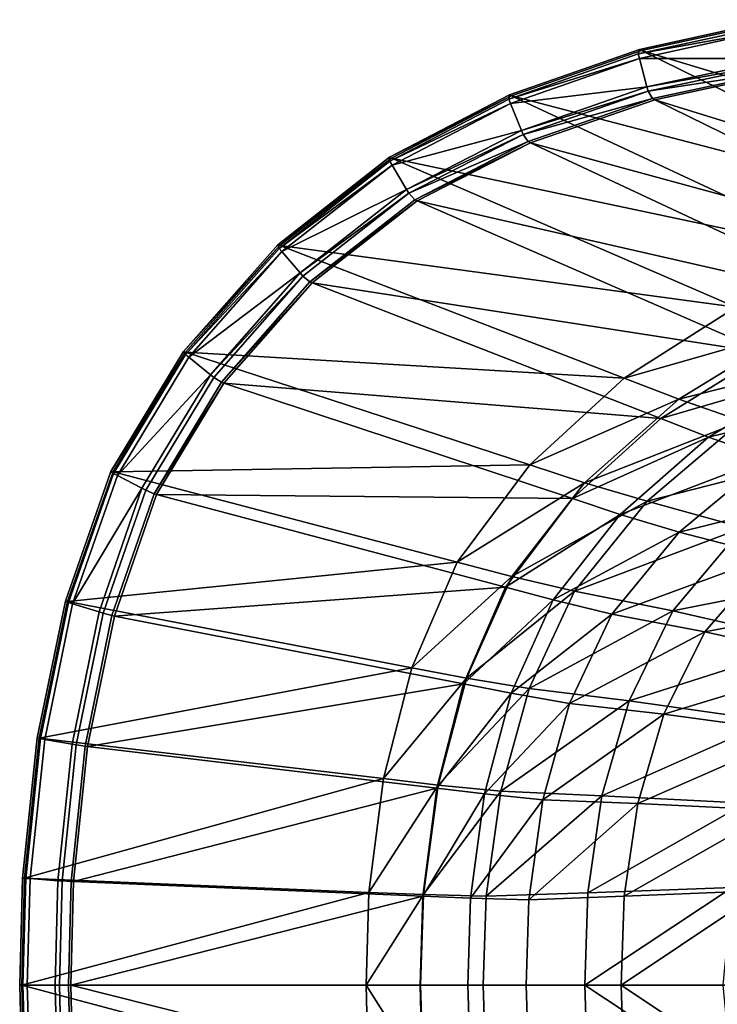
# Model space of a CAD drawing. Extents: x 0 to 1.55, y -0.75 to 0.
# Tile 2 of 77: x 0 to 0.26, y -0.38 to -0.01. Entities that reach past the tile are written whole.
import ezdxf

# ---------------------------------------------------------------- set-up
doc = ezdxf.new("R2010")
doc.units = 0
doc.layers.add('L1_BECKEN_AUSSEN_0', color=7, linetype='CONTINUOUS')
doc.layers.add('L2_BECKEN_INNEN_0', color=7, linetype='CONTINUOUS')

msp = doc.modelspace()

# ---------------------------------------------------------------- linework, layer by layer
at = {"layer": 'L1_BECKEN_AUSSEN_0', "color": 8}
for points, invisible_edges in [([(0.283718, -0.014361, 0.62919), (0.412506, -0.079739, 0.361591), (0.232536, -0.025463, 0.629186), (0.283718, -0.014361, 0.62919)], 8), ([(0.232536, -0.025463, 0.629186), (0.361322, -0.088762, 0.361591), (0.183907, -0.042436, 0.629178), (0.232536, -0.025463, 0.629186)], 8), ([(0.232536, -0.025463, 0.629186), (0.412506, -0.079739, 0.361591), (0.361322, -0.088762, 0.361591), (0.232536, -0.025463, 0.629186)], 8), ([(0.183907, -0.042436, 0.629178), (0.31269, -0.102555, 0.361591), (0.13903, -0.065709, 0.629168), (0.183907, -0.042436, 0.629178)], 8), ([(0.183907, -0.042436, 0.629178), (0.361322, -0.088762, 0.361591), (0.31269, -0.102555, 0.361591), (0.183907, -0.042436, 0.629178)], 8), ([(0.13903, -0.065709, 0.629168), (0.267807, -0.121469, 0.361591), (0.097271, -0.098423, 0.629154), (0.13903, -0.065709, 0.629168)], 8), ([(0.13903, -0.065709, 0.629168), (0.31269, -0.102555, 0.361591), (0.267807, -0.121469, 0.361591), (0.13903, -0.065709, 0.629168)], 8), ([(0.097271, -0.098423, 0.629154), (0.226041, -0.148057, 0.361591), (0.062048, -0.138349, 0.629139), (0.097271, -0.098423, 0.629154)], 8), ([(0.097271, -0.098423, 0.629154), (0.267807, -0.121469, 0.361591), (0.226041, -0.148057, 0.361591), (0.097271, -0.098423, 0.629154)], 8), ([(0.267807, -0.121469, 0.361591), (0.288232, -0.130313, 0.317814), (0.226041, -0.148057, 0.361591), (0.267807, -0.121469, 0.361591)], 8), ([(0.226041, -0.148057, 0.361591), (0.288232, -0.130313, 0.317814), (0.246466, -0.155929, 0.317814), (0.226041, -0.148057, 0.361591)], 8), ([(0.288232, -0.130313, 0.317814), (0.311696, -0.139486, 0.280165), (0.246466, -0.155929, 0.317814), (0.288232, -0.130313, 0.317814)], 8), ([(0.062048, -0.138349, 0.629139), (0.190812, -0.180507, 0.361591), (0.034898, -0.183118, 0.629126), (0.062048, -0.138349, 0.629139)], 8), ([(0.062048, -0.138349, 0.629139), (0.226041, -0.148057, 0.361591), (0.190812, -0.180507, 0.361591), (0.062048, -0.138349, 0.629139)], 8), ([(0.246466, -0.155929, 0.317814), (0.311696, -0.139486, 0.280165), (0.269915, -0.164059, 0.280165), (0.246466, -0.155929, 0.317814)], 8), ([(0.226041, -0.148057, 0.361591), (0.246466, -0.155929, 0.317814), (0.190812, -0.180507, 0.361591), (0.226041, -0.148057, 0.361591)], 8), ([(0.190812, -0.180507, 0.361591), (0.246466, -0.155929, 0.317814), (0.211236, -0.187194, 0.317814), (0.190812, -0.180507, 0.361591)], 8), ([(0.246466, -0.155929, 0.317814), (0.269915, -0.164059, 0.280165), (0.211236, -0.187194, 0.317814), (0.246466, -0.155929, 0.317814)], 8), ([(0.211236, -0.187194, 0.317814), (0.269915, -0.164059, 0.280165), (0.234673, -0.19405, 0.280165), (0.211236, -0.187194, 0.317814)], 8), ([(0.269915, -0.164059, 0.280165), (0.304287, -0.176238, 0.23817), (0.234673, -0.19405, 0.280165), (0.269915, -0.164059, 0.280165)], 8), ([(0.234673, -0.19405, 0.280165), (0.304287, -0.176238, 0.23817), (0.270387, -0.203966, 0.23817), (0.234673, -0.19405, 0.280165)], 8), ([(0.034898, -0.183118, 0.629126), (0.163656, -0.216893, 0.361591), (0.017888, -0.231625, 0.629116), (0.034898, -0.183118, 0.629126)], 8), ([(0.190812, -0.180507, 0.361591), (0.163656, -0.216893, 0.361591), (0.034898, -0.183118, 0.629126), (0.190812, -0.180507, 0.361591)], 8), ([(0.190812, -0.180507, 0.361591), (0.211236, -0.187194, 0.317814), (0.163656, -0.216893, 0.361591), (0.190812, -0.180507, 0.361591)], 8), ([(0.211236, -0.187194, 0.317814), (0.18408, -0.222251, 0.317814), (0.163656, -0.216893, 0.361591), (0.211236, -0.187194, 0.317814)], 8), ([(0.211236, -0.187194, 0.317814), (0.234673, -0.19405, 0.280165), (0.18408, -0.222251, 0.317814), (0.211236, -0.187194, 0.317814)], 8), ([(0.234673, -0.19405, 0.280165), (0.207507, -0.227679, 0.280165), (0.18408, -0.222251, 0.317814), (0.234673, -0.19405, 0.280165)], 8), ([(0.270387, -0.203966, 0.23817), (0.207507, -0.227679, 0.280165), (0.234673, -0.19405, 0.280165), (0.270387, -0.203966, 0.23817)], 8), ([(0.270387, -0.203966, 0.23817), (0.244257, -0.235057, 0.23817), (0.207507, -0.227679, 0.280165), (0.270387, -0.203966, 0.23817)], 8), ([(0.320037, -0.220059, 0.196709), (0.244257, -0.235057, 0.23817), (0.270387, -0.203966, 0.23817), (0.320037, -0.220059, 0.196709)], 8), ([(0.163656, -0.216893, 0.361591), (0.146642, -0.25632, 0.361591), (0.017888, -0.231625, 0.629116), (0.163656, -0.216893, 0.361591)], 8), ([(0.163656, -0.216893, 0.361591), (0.18408, -0.222251, 0.317814), (0.146642, -0.25632, 0.361591), (0.163656, -0.216893, 0.361591)], 8), ([(0.320037, -0.220059, 0.196709), (0.295907, -0.247028, 0.196709), (0.244257, -0.235057, 0.23817), (0.320037, -0.220059, 0.196709)], 8), ([(0.18408, -0.222251, 0.317814), (0.167066, -0.260237, 0.317814), (0.146642, -0.25632, 0.361591), (0.18408, -0.222251, 0.317814)], 8), ([(0.18408, -0.222251, 0.317814), (0.207507, -0.227679, 0.280165), (0.167066, -0.260237, 0.317814), (0.18408, -0.222251, 0.317814)], 8), ([(0.207507, -0.227679, 0.280165), (0.190487, -0.264118, 0.280165), (0.167066, -0.260237, 0.317814), (0.207507, -0.227679, 0.280165)], 8), ([(0.207507, -0.227679, 0.280165), (0.244257, -0.235057, 0.23817), (0.190487, -0.264118, 0.280165), (0.207507, -0.227679, 0.280165)], 8), ([(0.017888, -0.231625, 0.629116), (0.146642, -0.25632, 0.361591), (0.007342, -0.282678, 0.62911), (0.017888, -0.231625, 0.629116)], 8), ([(0.244257, -0.235057, 0.23817), (0.227885, -0.268746, 0.23817), (0.190487, -0.264118, 0.280165), (0.244257, -0.235057, 0.23817)], 8), ([(0.295907, -0.247028, 0.196709), (0.227885, -0.268746, 0.23817), (0.244257, -0.235057, 0.23817), (0.295907, -0.247028, 0.196709)], 8), ([(0.295907, -0.247028, 0.196709), (0.280789, -0.27625, 0.196709), (0.227885, -0.268746, 0.23817), (0.295907, -0.247028, 0.196709)], 8), ([(0.146642, -0.25632, 0.361591), (0.136093, -0.297816, 0.361591), (0.007342, -0.282678, 0.62911), (0.146642, -0.25632, 0.361591)], 8), ([(0.146642, -0.25632, 0.361591), (0.167066, -0.260237, 0.317814), (0.136093, -0.297816, 0.361591), (0.146642, -0.25632, 0.361591)], 8), ([(0.167066, -0.260237, 0.317814), (0.156517, -0.300217, 0.317814), (0.136093, -0.297816, 0.361591), (0.167066, -0.260237, 0.317814)], 8), ([(0.167066, -0.260237, 0.317814), (0.190487, -0.264118, 0.280165), (0.156517, -0.300217, 0.317814), (0.167066, -0.260237, 0.317814)], 8), ([(0.190487, -0.264118, 0.280165), (0.179934, -0.30247, 0.280165), (0.156517, -0.300217, 0.317814), (0.190487, -0.264118, 0.280165)], 8), ([(0.190487, -0.264118, 0.280165), (0.227885, -0.268746, 0.23817), (0.179934, -0.30247, 0.280165), (0.190487, -0.264118, 0.280165)], 8), ([(0.227885, -0.268746, 0.23817), (0.217734, -0.304203, 0.23817), (0.179934, -0.30247, 0.280165), (0.227885, -0.268746, 0.23817)], 8), ([(0.280789, -0.27625, 0.196709), (0.217734, -0.304203, 0.23817), (0.227885, -0.268746, 0.23817), (0.280789, -0.27625, 0.196709)], 8), ([(0.280789, -0.27625, 0.196709), (0.271415, -0.307006, 0.196709), (0.217734, -0.304203, 0.23817), (0.280789, -0.27625, 0.196709)], 8), ([(0.007342, -0.282678, 0.62911), (0.136093, -0.297816, 0.361591), (0.001822, -0.335019, 0.629107), (0.007342, -0.282678, 0.62911)], 8), ([(0.136093, -0.297816, 0.361591), (0.130571, -0.340359, 0.361591), (0.001822, -0.335019, 0.629107), (0.136093, -0.297816, 0.361591)], 8), ([(0.136093, -0.297816, 0.361591), (0.156517, -0.300217, 0.317814), (0.130571, -0.340359, 0.361591), (0.136093, -0.297816, 0.361591)], 8), ([(0.156517, -0.300217, 0.317814), (0.150995, -0.341206, 0.317814), (0.130571, -0.340359, 0.361591), (0.156517, -0.300217, 0.317814)], 8), ([(0.156517, -0.300217, 0.317814), (0.179934, -0.30247, 0.280165), (0.150995, -0.341206, 0.317814), (0.156517, -0.300217, 0.317814)], 8), ([(0.179934, -0.30247, 0.280165), (0.17441, -0.341789, 0.280165), (0.150995, -0.341206, 0.317814), (0.179934, -0.30247, 0.280165)], 8), ([(0.179934, -0.30247, 0.280165), (0.217734, -0.304203, 0.23817), (0.17441, -0.341789, 0.280165), (0.179934, -0.30247, 0.280165)], 8), ([(0.217734, -0.304203, 0.23817), (0.212421, -0.340556, 0.23817), (0.17441, -0.341789, 0.280165), (0.217734, -0.304203, 0.23817)], 8), ([(0.271415, -0.307006, 0.196709), (0.212421, -0.340556, 0.23817), (0.217734, -0.304203, 0.23817), (0.271415, -0.307006, 0.196709)], 8), ([(0.271415, -0.307006, 0.196709), (0.266509, -0.338539, 0.196709), (0.212421, -0.340556, 0.23817), (0.271415, -0.307006, 0.196709)], 8), ([(0.001822, -0.335019, 0.629107), (0.130571, -0.340359, 0.361591), (0.000779, -0.375, 0.629107), (0.001822, -0.335019, 0.629107)], 8), ([(0.266509, -0.338539, 0.196709), (0.262916, -0.375, 0.198089), (0.211293, -0.375, 0.238238), (0.266509, -0.338539, 0.196709)], 8), ([(0.266509, -0.338539, 0.196709), (0.211293, -0.375, 0.238238), (0.212421, -0.340556, 0.23817), (0.266509, -0.338539, 0.196709)], 8), ([(0.130571, -0.340359, 0.361591), (0.129528, -0.375, 0.361591), (0.000779, -0.375, 0.629107), (0.130571, -0.340359, 0.361591)], 8), ([(0.130571, -0.340359, 0.361591), (0.150995, -0.341206, 0.317814), (0.129528, -0.375, 0.361591), (0.130571, -0.340359, 0.361591)], 8), ([(0.150995, -0.341206, 0.317814), (0.149952, -0.375, 0.317814), (0.129528, -0.375, 0.361591), (0.150995, -0.341206, 0.317814)], 8), ([(0.150995, -0.341206, 0.317814), (0.173367, -0.375, 0.280165), (0.149952, -0.375, 0.317814), (0.150995, -0.341206, 0.317814)], 9), ([(0.173367, -0.375, 0.280165), (0.150995, -0.341206, 0.317814), (0.17441, -0.341789, 0.280165), (0.173367, -0.375, 0.280165)], 9), ([(0.17441, -0.341789, 0.280165), (0.211293, -0.375, 0.238238), (0.173367, -0.375, 0.280165), (0.17441, -0.341789, 0.280165)], 9), ([(0.211293, -0.375, 0.238238), (0.17441, -0.341789, 0.280165), (0.212421, -0.340556, 0.23817), (0.211293, -0.375, 0.238238)], 9), ([(0.000779, -0.375, 0.629107), (0.130571, -0.409641, 0.361591), (0.001822, -0.414981, 0.629107), (0.000779, -0.375, 0.629107)], 8), ([(0.129528, -0.375, 0.361591), (0.130571, -0.409641, 0.361591), (0.000779, -0.375, 0.629107), (0.129528, -0.375, 0.361591)], 8), ([(0.129528, -0.375, 0.361591), (0.150995, -0.408794, 0.317814), (0.130571, -0.409641, 0.361591), (0.129528, -0.375, 0.361591)], 8), ([(0.149952, -0.375, 0.317814), (0.150995, -0.408794, 0.317814), (0.129528, -0.375, 0.361591), (0.149952, -0.375, 0.317814)], 8), ([(0.149952, -0.375, 0.317814), (0.17441, -0.408211, 0.280165), (0.150995, -0.408794, 0.317814), (0.149952, -0.375, 0.317814)], 9), ([(0.17441, -0.408211, 0.280165), (0.149952, -0.375, 0.317814), (0.173367, -0.375, 0.280165), (0.17441, -0.408211, 0.280165)], 9), ([(0.211293, -0.375, 0.238238), (0.17441, -0.408211, 0.280165), (0.173367, -0.375, 0.280165), (0.211293, -0.375, 0.238238)], 9), ([(0.17441, -0.408211, 0.280165), (0.211293, -0.375, 0.238238), (0.212421, -0.409444, 0.23817), (0.17441, -0.408211, 0.280165)], 9), ([(0.266509, -0.411461, 0.196709), (0.212421, -0.409444, 0.23817), (0.211293, -0.375, 0.238238), (0.266509, -0.411461, 0.196709)], 8), ([(0.266509, -0.411461, 0.196709), (0.211293, -0.375, 0.238238), (0.262916, -0.375, 0.198089), (0.266509, -0.411461, 0.196709)], 8)]:
    msp.add_3dface(points, dxfattribs=dict(at, invisible_edges=invisible_edges))
at = {"layer": 'L2_BECKEN_INNEN_0', "color": 8}
for points, invisible_edges in [([(0.231757, -0.02508, 0.630855), (0.282297, -0.015679, 0.63176), (0.282939, -0.013966, 0.63086), (0.231757, -0.02508, 0.630855)], 9), ([(0.283718, -0.014361, 0.62919), (0.231757, -0.02508, 0.630855), (0.282939, -0.013966, 0.63086), (0.283718, -0.014361, 0.62919)], 9), ([(0.231757, -0.02508, 0.630855), (0.283718, -0.014361, 0.62919), (0.232536, -0.025463, 0.629186), (0.231757, -0.02508, 0.630855)], 9), ([(0.282581, -0.017387, 0.630785), (0.282297, -0.015679, 0.63176), (0.231324, -0.026785, 0.631798), (0.282581, -0.017387, 0.630785)], 8), ([(0.282297, -0.015679, 0.63176), (0.231757, -0.02508, 0.630855), (0.231324, -0.026785, 0.631798), (0.282297, -0.015679, 0.63176)], 9), ([(0.282581, -0.017387, 0.630785), (0.231324, -0.026785, 0.631798), (0.231761, -0.028434, 0.630875), (0.282581, -0.017387, 0.630785)], 8), ([(0.284418, -0.028422, 0.624483), (0.282581, -0.017387, 0.630785), (0.231761, -0.028434, 0.630875), (0.284418, -0.028422, 0.624483)], 8), ([(0.183128, -0.042072, 0.630848), (0.231324, -0.026785, 0.631798), (0.231757, -0.02508, 0.630855), (0.183128, -0.042072, 0.630848)], 9), ([(0.232536, -0.025463, 0.629186), (0.183128, -0.042072, 0.630848), (0.231757, -0.02508, 0.630855), (0.232536, -0.025463, 0.629186)], 9), ([(0.183128, -0.042072, 0.630848), (0.232536, -0.025463, 0.629186), (0.183907, -0.042436, 0.629178), (0.183128, -0.042072, 0.630848)], 9), ([(0.231761, -0.028434, 0.630875), (0.231324, -0.026785, 0.631798), (0.182963, -0.043731, 0.631844), (0.231761, -0.028434, 0.630875)], 8), ([(0.231324, -0.026785, 0.631798), (0.183128, -0.042072, 0.630848), (0.182963, -0.043731, 0.631844), (0.231324, -0.026785, 0.631798)], 9), ([(0.231761, -0.028434, 0.630875), (0.182963, -0.043731, 0.631844), (0.183586, -0.045288, 0.630977), (0.231761, -0.028434, 0.630875)], 8), ([(0.234583, -0.039095, 0.624905), (0.231761, -0.028434, 0.630875), (0.183586, -0.045288, 0.630977), (0.234583, -0.039095, 0.624905)], 8), ([(0.284418, -0.028422, 0.624483), (0.231761, -0.028434, 0.630875), (0.234583, -0.039095, 0.624905), (0.284418, -0.028422, 0.624483)], 8), ([(0.2847, -0.030116, 0.623516), (0.284418, -0.028422, 0.624483), (0.234583, -0.039095, 0.624905), (0.2847, -0.030116, 0.623516)], 8), ([(0.2847, -0.030116, 0.623516), (0.234583, -0.039095, 0.624905), (0.235016, -0.040731, 0.623989), (0.2847, -0.030116, 0.623516)], 8), ([(0.235016, -0.040731, 0.623989), (0.286124, -0.032872, 0.620103), (0.2847, -0.030116, 0.623516), (0.235016, -0.040731, 0.623989)], 8), ([(0.235016, -0.040731, 0.623989), (0.236653, -0.04345, 0.620608), (0.286124, -0.032872, 0.620103), (0.235016, -0.040731, 0.623989)], 8), ([(0.237575, -0.043904, 0.618728), (0.286124, -0.032872, 0.620103), (0.236653, -0.04345, 0.620608), (0.237575, -0.043904, 0.618728)], 9), ([(0.286124, -0.032872, 0.620103), (0.237575, -0.043904, 0.618728), (0.287048, -0.033342, 0.618224), (0.286124, -0.032872, 0.620103)], 9), ([(0.237575, -0.043904, 0.618728), (0.417826, -0.09981, 0.360509), (0.287048, -0.033342, 0.618224), (0.237575, -0.043904, 0.618728)], 8), ([(0.234583, -0.039095, 0.624905), (0.183586, -0.045288, 0.630977), (0.187612, -0.055355, 0.625372), (0.234583, -0.039095, 0.624905)], 8), ([(0.235016, -0.040731, 0.623989), (0.234583, -0.039095, 0.624905), (0.187612, -0.055355, 0.625372), (0.235016, -0.040731, 0.623989)], 8), ([(0.13841, -0.06692, 0.631893), (0.183128, -0.042072, 0.630848), (0.138251, -0.065371, 0.630837), (0.13841, -0.06692, 0.631893)], 9), ([(0.183128, -0.042072, 0.630848), (0.183907, -0.042436, 0.629178), (0.138251, -0.065371, 0.630837), (0.183128, -0.042072, 0.630848)], 8), ([(0.138251, -0.065371, 0.630837), (0.183907, -0.042436, 0.629178), (0.13903, -0.065709, 0.629168), (0.138251, -0.065371, 0.630837)], 8), ([(0.183128, -0.042072, 0.630848), (0.13841, -0.06692, 0.631893), (0.182963, -0.043731, 0.631844), (0.183128, -0.042072, 0.630848)], 9), ([(0.183586, -0.045288, 0.630977), (0.182963, -0.043731, 0.631844), (0.13841, -0.06692, 0.631893), (0.183586, -0.045288, 0.630977)], 8), ([(0.235016, -0.040731, 0.623989), (0.187612, -0.055355, 0.625372), (0.18823, -0.0569, 0.624512), (0.235016, -0.040731, 0.623989)], 8), ([(0.18823, -0.0569, 0.624512), (0.236653, -0.04345, 0.620608), (0.235016, -0.040731, 0.623989), (0.18823, -0.0569, 0.624512)], 8), ([(0.18823, -0.0569, 0.624512), (0.190141, -0.059528, 0.621167), (0.236653, -0.04345, 0.620608), (0.18823, -0.0569, 0.624512)], 8), ([(0.191062, -0.059961, 0.619288), (0.236653, -0.04345, 0.620608), (0.190141, -0.059528, 0.621167), (0.191062, -0.059961, 0.619288)], 9), ([(0.236653, -0.04345, 0.620608), (0.191062, -0.059961, 0.619288), (0.237575, -0.043904, 0.618728), (0.236653, -0.04345, 0.620608)], 9), ([(0.191062, -0.059961, 0.619288), (0.368193, -0.108307, 0.361029), (0.237575, -0.043904, 0.618728), (0.191062, -0.059961, 0.619288)], 8), ([(0.237575, -0.043904, 0.618728), (0.368193, -0.108307, 0.361029), (0.417826, -0.09981, 0.360509), (0.237575, -0.043904, 0.618728)], 8), ([(0.183586, -0.045288, 0.630977), (0.13841, -0.06692, 0.631893), (0.13925, -0.068335, 0.631083), (0.183586, -0.045288, 0.630977)], 8), ([(0.187612, -0.055355, 0.625372), (0.183586, -0.045288, 0.630977), (0.13925, -0.068335, 0.631083), (0.187612, -0.055355, 0.625372)], 8), ([(0.187612, -0.055355, 0.625372), (0.13925, -0.068335, 0.631083), (0.144683, -0.077484, 0.625847), (0.187612, -0.055355, 0.625372)], 8), ([(0.18823, -0.0569, 0.624512), (0.187612, -0.055355, 0.625372), (0.144683, -0.077484, 0.625847), (0.18823, -0.0569, 0.624512)], 8), ([(0.18823, -0.0569, 0.624512), (0.144683, -0.077484, 0.625847), (0.145516, -0.078887, 0.625044), (0.18823, -0.0569, 0.624512)], 8), ([(0.190141, -0.059528, 0.621167), (0.18823, -0.0569, 0.624512), (0.145516, -0.078887, 0.625044), (0.190141, -0.059528, 0.621167)], 8), ([(0.190141, -0.059528, 0.621167), (0.145516, -0.078887, 0.625044), (0.147762, -0.081343, 0.621735), (0.190141, -0.059528, 0.621167)], 8), ([(0.147762, -0.081343, 0.621735), (0.191062, -0.059961, 0.619288), (0.190141, -0.059528, 0.621167), (0.147762, -0.081343, 0.621735)], 8), ([(0.147762, -0.081343, 0.621735), (0.148683, -0.081745, 0.619856), (0.191062, -0.059961, 0.619288), (0.147762, -0.081343, 0.621735)], 8), ([(0.148683, -0.081745, 0.619856), (0.321557, -0.121193, 0.36164), (0.191062, -0.059961, 0.619288), (0.148683, -0.081745, 0.619856)], 8), ([(0.191062, -0.059961, 0.619288), (0.321557, -0.121193, 0.36164), (0.368193, -0.108307, 0.361029), (0.191062, -0.059961, 0.619288)], 8), ([(0.096977, -0.099483, 0.631937), (0.138251, -0.065371, 0.630837), (0.096492, -0.098122, 0.630823), (0.096977, -0.099483, 0.631937)], 9), ([(0.138251, -0.065371, 0.630837), (0.13903, -0.065709, 0.629168), (0.096492, -0.098122, 0.630823), (0.138251, -0.065371, 0.630837)], 8), ([(0.096492, -0.098122, 0.630823), (0.13903, -0.065709, 0.629168), (0.097271, -0.098423, 0.629154), (0.096492, -0.098122, 0.630823)], 8), ([(0.138251, -0.065371, 0.630837), (0.096977, -0.099483, 0.631937), (0.13841, -0.06692, 0.631893), (0.138251, -0.065371, 0.630837)], 9), ([(0.13925, -0.068335, 0.631083), (0.13841, -0.06692, 0.631893), (0.096977, -0.099483, 0.631937), (0.13925, -0.068335, 0.631083)], 8), ([(0.13925, -0.068335, 0.631083), (0.096977, -0.099483, 0.631937), (0.098036, -0.100711, 0.631171), (0.13925, -0.068335, 0.631083)], 8), ([(0.144683, -0.077484, 0.625847), (0.13925, -0.068335, 0.631083), (0.098036, -0.100711, 0.631171), (0.144683, -0.077484, 0.625847)], 8), ([(0.144683, -0.077484, 0.625847), (0.098036, -0.100711, 0.631171), (0.104881, -0.108648, 0.626222), (0.144683, -0.077484, 0.625847)], 8), ([(0.145516, -0.078887, 0.625044), (0.144683, -0.077484, 0.625847), (0.104881, -0.108648, 0.626222), (0.145516, -0.078887, 0.625044)], 8), ([(0.145516, -0.078887, 0.625044), (0.104881, -0.108648, 0.626222), (0.105932, -0.109866, 0.625463), (0.145516, -0.078887, 0.625044)], 8), ([(0.108519, -0.112042, 0.622182), (0.145516, -0.078887, 0.625044), (0.105932, -0.109866, 0.625463), (0.108519, -0.112042, 0.622182)], 9), ([(0.145516, -0.078887, 0.625044), (0.108519, -0.112042, 0.622182), (0.147762, -0.081343, 0.621735), (0.145516, -0.078887, 0.625044)], 9), ([(0.108519, -0.112042, 0.622182), (0.148683, -0.081745, 0.619856), (0.147762, -0.081343, 0.621735), (0.108519, -0.112042, 0.622182)], 8), ([(0.108519, -0.112042, 0.622182), (0.10944, -0.1124, 0.620304), (0.148683, -0.081745, 0.619856), (0.108519, -0.112042, 0.622182)], 8), ([(0.10944, -0.1124, 0.620304), (0.27906, -0.13865, 0.36228), (0.148683, -0.081745, 0.619856), (0.10944, -0.1124, 0.620304)], 8), ([(0.148683, -0.081745, 0.619856), (0.27906, -0.13865, 0.36228), (0.321557, -0.121193, 0.36164), (0.148683, -0.081745, 0.619856)], 8), ([(0.062032, -0.139212, 0.631968), (0.096492, -0.098122, 0.630823), (0.061269, -0.138094, 0.630809), (0.062032, -0.139212, 0.631968)], 9), ([(0.096492, -0.098122, 0.630823), (0.097271, -0.098423, 0.629154), (0.061269, -0.138094, 0.630809), (0.096492, -0.098122, 0.630823)], 8), ([(0.097271, -0.098423, 0.629154), (0.062048, -0.138349, 0.629139), (0.061269, -0.138094, 0.630809), (0.097271, -0.098423, 0.629154)], 8), ([(0.096492, -0.098122, 0.630823), (0.062032, -0.139212, 0.631968), (0.096977, -0.099483, 0.631937), (0.096492, -0.098122, 0.630823)], 9), ([(0.098036, -0.100711, 0.631171), (0.096977, -0.099483, 0.631937), (0.062032, -0.139212, 0.631968), (0.098036, -0.100711, 0.631171)], 8), ([(0.098036, -0.100711, 0.631171), (0.062032, -0.139212, 0.631968), (0.063281, -0.140223, 0.631228), (0.098036, -0.100711, 0.631171)], 8), ([(0.104881, -0.108648, 0.626222), (0.098036, -0.100711, 0.631171), (0.063281, -0.140223, 0.631228), (0.104881, -0.108648, 0.626222)], 8), ([(0.104881, -0.108648, 0.626222), (0.063281, -0.140223, 0.631228), (0.071359, -0.146759, 0.62645), (0.104881, -0.108648, 0.626222)], 8), ([(0.105932, -0.109866, 0.625463), (0.104881, -0.108648, 0.626222), (0.071359, -0.146759, 0.62645), (0.105932, -0.109866, 0.625463)], 8), ([(0.105932, -0.109866, 0.625463), (0.071359, -0.146759, 0.62645), (0.072598, -0.147762, 0.625717), (0.105932, -0.109866, 0.625463)], 8), ([(0.075479, -0.149577, 0.622451), (0.105932, -0.109866, 0.625463), (0.072598, -0.147762, 0.625717), (0.075479, -0.149577, 0.622451)], 9), ([(0.105932, -0.109866, 0.625463), (0.075479, -0.149577, 0.622451), (0.108519, -0.112042, 0.622182), (0.105932, -0.109866, 0.625463)], 9), ([(0.108519, -0.112042, 0.622182), (0.075479, -0.149577, 0.622451), (0.10944, -0.1124, 0.620304), (0.108519, -0.112042, 0.622182)], 8), ([(0.10944, -0.1124, 0.620304), (0.075479, -0.149577, 0.622451), (0.0764, -0.149882, 0.620574), (0.10944, -0.1124, 0.620304)], 8), ([(0.10944, -0.1124, 0.620304), (0.0764, -0.149882, 0.620574), (0.239798, -0.163153, 0.362832), (0.10944, -0.1124, 0.620304)], 8), ([(0.10944, -0.1124, 0.620304), (0.239798, -0.163153, 0.362832), (0.27906, -0.13865, 0.36228), (0.10944, -0.1124, 0.620304)], 8), ([(0.035124, -0.183706, 0.631989), (0.061269, -0.138094, 0.630809), (0.034119, -0.182914, 0.630795), (0.035124, -0.183706, 0.631989)], 9), ([(0.061269, -0.138094, 0.630809), (0.062048, -0.138349, 0.629139), (0.034119, -0.182914, 0.630795), (0.061269, -0.138094, 0.630809)], 8), ([(0.062048, -0.138349, 0.629139), (0.034898, -0.183118, 0.629126), (0.034119, -0.182914, 0.630795), (0.062048, -0.138349, 0.629139)], 8), ([(0.061269, -0.138094, 0.630809), (0.035124, -0.183706, 0.631989), (0.062032, -0.139212, 0.631968), (0.061269, -0.138094, 0.630809)], 9), ([(0.036542, -0.184444, 0.631268), (0.062032, -0.139212, 0.631968), (0.035124, -0.183706, 0.631989), (0.036542, -0.184444, 0.631268)], 9), ([(0.062032, -0.139212, 0.631968), (0.036542, -0.184444, 0.631268), (0.063281, -0.140223, 0.631228), (0.062032, -0.139212, 0.631968)], 9), ([(0.239798, -0.163153, 0.362832), (0.296879, -0.146427, 0.325923), (0.27906, -0.13865, 0.36228), (0.239798, -0.163153, 0.362832)], 8), ([(0.071359, -0.146759, 0.62645), (0.063281, -0.140223, 0.631228), (0.036542, -0.184444, 0.631268), (0.071359, -0.146759, 0.62645)], 8), ([(0.071359, -0.146759, 0.62645), (0.036542, -0.184444, 0.631268), (0.045707, -0.189216, 0.6266), (0.071359, -0.146759, 0.62645)], 8), ([(0.047113, -0.189949, 0.625884), (0.071359, -0.146759, 0.62645), (0.045707, -0.189216, 0.6266), (0.047113, -0.189949, 0.625884)], 9), ([(0.071359, -0.146759, 0.62645), (0.047113, -0.189949, 0.625884), (0.072598, -0.147762, 0.625717), (0.071359, -0.146759, 0.62645)], 9), ([(0.239798, -0.163153, 0.362832), (0.257616, -0.17009, 0.326487), (0.296879, -0.146427, 0.325923), (0.239798, -0.163153, 0.362832)], 8), ([(0.257616, -0.17009, 0.326487), (0.31933, -0.155223, 0.289854), (0.296879, -0.146427, 0.325923), (0.257616, -0.17009, 0.326487)], 8), ([(0.050251, -0.191305, 0.622625), (0.072598, -0.147762, 0.625717), (0.047113, -0.189949, 0.625884), (0.050251, -0.191305, 0.622625)], 9), ([(0.072598, -0.147762, 0.625717), (0.050251, -0.191305, 0.622625), (0.075479, -0.149577, 0.622451), (0.072598, -0.147762, 0.625717)], 9), ([(0.075479, -0.149577, 0.622451), (0.050251, -0.191305, 0.622625), (0.0764, -0.149882, 0.620574), (0.075479, -0.149577, 0.622451)], 8), ([(0.0764, -0.149882, 0.620574), (0.050251, -0.191305, 0.622625), (0.051173, -0.19155, 0.620749), (0.0764, -0.149882, 0.620574)], 8), ([(0.0764, -0.149882, 0.620574), (0.051173, -0.19155, 0.620749), (0.206793, -0.193076, 0.363204), (0.0764, -0.149882, 0.620574)], 8), ([(0.0764, -0.149882, 0.620574), (0.206793, -0.193076, 0.363204), (0.239798, -0.163153, 0.362832), (0.0764, -0.149882, 0.620574)], 8), ([(0.257616, -0.17009, 0.326487), (0.279819, -0.177954, 0.290579), (0.31933, -0.155223, 0.289854), (0.257616, -0.17009, 0.326487)], 8), ([(0.206793, -0.193076, 0.363204), (0.257616, -0.17009, 0.326487), (0.239798, -0.163153, 0.362832), (0.206793, -0.193076, 0.363204)], 8), ([(0.206793, -0.193076, 0.363204), (0.224616, -0.19898, 0.326871), (0.257616, -0.17009, 0.326487), (0.206793, -0.193076, 0.363204)], 8), ([(0.224616, -0.19898, 0.326871), (0.279819, -0.177954, 0.290579), (0.257616, -0.17009, 0.326487), (0.224616, -0.19898, 0.326871)], 8), ([(0.224616, -0.19898, 0.326871), (0.246646, -0.205686, 0.29115), (0.279819, -0.177954, 0.290579), (0.224616, -0.19898, 0.326871)], 8), ([(0.246646, -0.205686, 0.29115), (0.312902, -0.188916, 0.250972), (0.279819, -0.177954, 0.290579), (0.246646, -0.205686, 0.29115)], 8), ([(0.018252, -0.231951, 0.632), (0.034119, -0.182914, 0.630795), (0.017109, -0.231476, 0.630786), (0.018252, -0.231951, 0.632)], 9), ([(0.034898, -0.183118, 0.629126), (0.017109, -0.231476, 0.630786), (0.034119, -0.182914, 0.630795), (0.034898, -0.183118, 0.629126)], 9), ([(0.017109, -0.231476, 0.630786), (0.034898, -0.183118, 0.629126), (0.017888, -0.231625, 0.629116), (0.017109, -0.231476, 0.630786)], 9), ([(0.034119, -0.182914, 0.630795), (0.018252, -0.231951, 0.632), (0.035124, -0.183706, 0.631989), (0.034119, -0.182914, 0.630795)], 9), ([(0.019782, -0.232423, 0.631279), (0.035124, -0.183706, 0.631989), (0.018252, -0.231951, 0.632), (0.019782, -0.232423, 0.631279)], 9), ([(0.035124, -0.183706, 0.631989), (0.019782, -0.232423, 0.631279), (0.036542, -0.184444, 0.631268), (0.035124, -0.183706, 0.631989)], 9), ([(0.045707, -0.189216, 0.6266), (0.036542, -0.184444, 0.631268), (0.019782, -0.232423, 0.631279), (0.045707, -0.189216, 0.6266)], 8), ([(0.045707, -0.189216, 0.6266), (0.019782, -0.232423, 0.631279), (0.029672, -0.235474, 0.626616), (0.045707, -0.189216, 0.6266)], 8), ([(0.03119, -0.235942, 0.625901), (0.045707, -0.189216, 0.6266), (0.029672, -0.235474, 0.626616), (0.03119, -0.235942, 0.625901)], 9), ([(0.045707, -0.189216, 0.6266), (0.03119, -0.235942, 0.625901), (0.047113, -0.189949, 0.625884), (0.045707, -0.189216, 0.6266)], 9), ([(0.034475, -0.23683, 0.622643), (0.047113, -0.189949, 0.625884), (0.03119, -0.235942, 0.625901), (0.034475, -0.23683, 0.622643)], 9), ([(0.047113, -0.189949, 0.625884), (0.034475, -0.23683, 0.622643), (0.050251, -0.191305, 0.622625), (0.047113, -0.189949, 0.625884)], 9), ([(0.034475, -0.23683, 0.622643), (0.051173, -0.19155, 0.620749), (0.050251, -0.191305, 0.622625), (0.034475, -0.23683, 0.622643)], 9), ([(0.246646, -0.205686, 0.29115), (0.280748, -0.21453, 0.251574), (0.312902, -0.188916, 0.250972), (0.246646, -0.205686, 0.29115)], 8), ([(0.051173, -0.19155, 0.620749), (0.034475, -0.23683, 0.622643), (0.035397, -0.237009, 0.620767), (0.051173, -0.19155, 0.620749)], 9), ([(0.051173, -0.19155, 0.620749), (0.035397, -0.237009, 0.620767), (0.181642, -0.226207, 0.363476), (0.051173, -0.19155, 0.620749)], 8), ([(0.051173, -0.19155, 0.620749), (0.181642, -0.226207, 0.363476), (0.206793, -0.193076, 0.363204), (0.051173, -0.19155, 0.620749)], 8), ([(0.206793, -0.193076, 0.363204), (0.181642, -0.226207, 0.363476), (0.224616, -0.19898, 0.326871), (0.206793, -0.193076, 0.363204)], 8), ([(0.224616, -0.19898, 0.326871), (0.181642, -0.226207, 0.363476), (0.199477, -0.230945, 0.327154), (0.224616, -0.19898, 0.326871)], 8), ([(0.224616, -0.19898, 0.326871), (0.199477, -0.230945, 0.327154), (0.246646, -0.205686, 0.29115), (0.224616, -0.19898, 0.326871)], 8), ([(0.246646, -0.205686, 0.29115), (0.199477, -0.230945, 0.327154), (0.221399, -0.236323, 0.291636), (0.246646, -0.205686, 0.29115)], 8), ([(0.280748, -0.21453, 0.251574), (0.246646, -0.205686, 0.29115), (0.221399, -0.236323, 0.291636), (0.280748, -0.21453, 0.251574)], 8), ([(0.280748, -0.21453, 0.251574), (0.221399, -0.236323, 0.291636), (0.256214, -0.242873, 0.25211), (0.280748, -0.21453, 0.251574)], 8), ([(0.328722, -0.229385, 0.212053), (0.280748, -0.21453, 0.251574), (0.256214, -0.242873, 0.25211), (0.328722, -0.229385, 0.212053)], 8), ([(0.181642, -0.226207, 0.363476), (0.035397, -0.237009, 0.620767), (0.165942, -0.262341, 0.363574), (0.181642, -0.226207, 0.363476)], 8), ([(0.181642, -0.226207, 0.363476), (0.165942, -0.262341, 0.363574), (0.199477, -0.230945, 0.327154), (0.181642, -0.226207, 0.363476)], 8), ([(0.007761, -0.282853, 0.632), (0.017109, -0.231476, 0.630786), (0.006563, -0.282586, 0.63078), (0.007761, -0.282853, 0.632)], 9), ([(0.017888, -0.231625, 0.629116), (0.006563, -0.282586, 0.63078), (0.017109, -0.231476, 0.630786), (0.017888, -0.231625, 0.629116)], 9), ([(0.006563, -0.282586, 0.63078), (0.017888, -0.231625, 0.629116), (0.007342, -0.282678, 0.62911), (0.006563, -0.282586, 0.63078)], 9), ([(0.017109, -0.231476, 0.630786), (0.007761, -0.282853, 0.632), (0.018252, -0.231951, 0.632), (0.017109, -0.231476, 0.630786)], 9), ([(0.009343, -0.283128, 0.631273), (0.018252, -0.231951, 0.632), (0.007761, -0.282853, 0.632), (0.009343, -0.283128, 0.631273)], 9), ([(0.018252, -0.231951, 0.632), (0.009343, -0.283128, 0.631273), (0.019782, -0.232423, 0.631279), (0.018252, -0.231951, 0.632)], 9), ([(0.199477, -0.230945, 0.327154), (0.165942, -0.262341, 0.363574), (0.183787, -0.265804, 0.327261), (0.199477, -0.230945, 0.327154)], 8), ([(0.199477, -0.230945, 0.327154), (0.183787, -0.265804, 0.327261), (0.221399, -0.236323, 0.291636), (0.199477, -0.230945, 0.327154)], 8), ([(0.328722, -0.229385, 0.212053), (0.256214, -0.242873, 0.25211), (0.305887, -0.2539, 0.212545), (0.328722, -0.229385, 0.212053)], 8), ([(0.019573, -0.284904, 0.626575), (0.019782, -0.232423, 0.631279), (0.009343, -0.283128, 0.631273), (0.019573, -0.284904, 0.626575)], 9), ([(0.019782, -0.232423, 0.631279), (0.019573, -0.284904, 0.626575), (0.029672, -0.235474, 0.626616), (0.019782, -0.232423, 0.631279)], 9), ([(0.021142, -0.285177, 0.625854), (0.029672, -0.235474, 0.626616), (0.019573, -0.284904, 0.626575), (0.021142, -0.285177, 0.625854)], 9), ([(0.029672, -0.235474, 0.626616), (0.021142, -0.285177, 0.625854), (0.03119, -0.235942, 0.625901), (0.029672, -0.235474, 0.626616)], 9), ([(0.024489, -0.285698, 0.62259), (0.03119, -0.235942, 0.625901), (0.021142, -0.285177, 0.625854), (0.024489, -0.285698, 0.62259)], 9), ([(0.03119, -0.235942, 0.625901), (0.024489, -0.285698, 0.62259), (0.034475, -0.23683, 0.622643), (0.03119, -0.235942, 0.625901)], 9), ([(0.024489, -0.285698, 0.62259), (0.035397, -0.237009, 0.620767), (0.034475, -0.23683, 0.622643), (0.024489, -0.285698, 0.62259)], 9), ([(0.035397, -0.237009, 0.620767), (0.024489, -0.285698, 0.62259), (0.025411, -0.285807, 0.620714), (0.035397, -0.237009, 0.620767)], 9), ([(0.035397, -0.237009, 0.620767), (0.025411, -0.285807, 0.620714), (0.165942, -0.262341, 0.363574), (0.035397, -0.237009, 0.620767)], 8), ([(0.221399, -0.236323, 0.291636), (0.183787, -0.265804, 0.327261), (0.205664, -0.269677, 0.291909), (0.221399, -0.236323, 0.291636)], 8), ([(0.221399, -0.236323, 0.291636), (0.205664, -0.269677, 0.291909), (0.256214, -0.242873, 0.25211), (0.221399, -0.236323, 0.291636)], 8), ([(0.256214, -0.242873, 0.25211), (0.205664, -0.269677, 0.291909), (0.240893, -0.273747, 0.252454), (0.256214, -0.242873, 0.25211)], 8), ([(0.305887, -0.2539, 0.212545), (0.256214, -0.242873, 0.25211), (0.240893, -0.273747, 0.252454), (0.305887, -0.2539, 0.212545)], 8), ([(0.305887, -0.2539, 0.212545), (0.240893, -0.273747, 0.252454), (0.291633, -0.280643, 0.212852), (0.305887, -0.2539, 0.212545)], 8), ([(0.165942, -0.262341, 0.363574), (0.025411, -0.285807, 0.620714), (0.155994, -0.301338, 0.363558), (0.165942, -0.262341, 0.363574)], 8), ([(0.165942, -0.262341, 0.363574), (0.155994, -0.301338, 0.363558), (0.183787, -0.265804, 0.327261), (0.165942, -0.262341, 0.363574)], 8), ([(0.183787, -0.265804, 0.327261), (0.155994, -0.301338, 0.363558), (0.173845, -0.303462, 0.327249), (0.183787, -0.265804, 0.327261)], 8), ([(0.183787, -0.265804, 0.327261), (0.173845, -0.303462, 0.327249), (0.205664, -0.269677, 0.291909), (0.183787, -0.265804, 0.327261)], 8), ([(0.205664, -0.269677, 0.291909), (0.173845, -0.303462, 0.327249), (0.195702, -0.305712, 0.291996), (0.205664, -0.269677, 0.291909)], 8), ([(0.205664, -0.269677, 0.291909), (0.195702, -0.305712, 0.291996), (0.240893, -0.273747, 0.252454), (0.205664, -0.269677, 0.291909)], 8), ([(0.240893, -0.273747, 0.252454), (0.195702, -0.305712, 0.291996), (0.231211, -0.307113, 0.252596), (0.240893, -0.273747, 0.252454)], 8), ([(0.291633, -0.280643, 0.212852), (0.240893, -0.273747, 0.252454), (0.231211, -0.307113, 0.252596), (0.291633, -0.280643, 0.212852)], 8), ([(0.002263, -0.335108, 0.631998), (0.006563, -0.282586, 0.63078), (0.001043, -0.334987, 0.630777), (0.002263, -0.335108, 0.631998)], 9), ([(0.007342, -0.282678, 0.62911), (0.001043, -0.334987, 0.630777), (0.006563, -0.282586, 0.63078), (0.007342, -0.282678, 0.62911)], 9), ([(0.001043, -0.334987, 0.630777), (0.007342, -0.282678, 0.62911), (0.001822, -0.335019, 0.629107), (0.001043, -0.334987, 0.630777)], 9), ([(0.006563, -0.282586, 0.63078), (0.002263, -0.335108, 0.631998), (0.007761, -0.282853, 0.632), (0.006563, -0.282586, 0.63078)], 9), ([(0.003868, -0.335225, 0.631268), (0.007761, -0.282853, 0.632), (0.002263, -0.335108, 0.631998), (0.003868, -0.335225, 0.631268)], 9), ([(0.007761, -0.282853, 0.632), (0.003868, -0.335225, 0.631268), (0.009343, -0.283128, 0.631273), (0.007761, -0.282853, 0.632)], 9), ([(0.014242, -0.33598, 0.626546), (0.009343, -0.283128, 0.631273), (0.003868, -0.335225, 0.631268), (0.014242, -0.33598, 0.626546)], 9), ([(0.009343, -0.283128, 0.631273), (0.014242, -0.33598, 0.626546), (0.019573, -0.284904, 0.626575), (0.009343, -0.283128, 0.631273)], 9), ([(0.291633, -0.280643, 0.212852), (0.231211, -0.307113, 0.252596), (0.282645, -0.309564, 0.21298), (0.291633, -0.280643, 0.212852)], 8), ([(0.015834, -0.336096, 0.625821), (0.019573, -0.284904, 0.626575), (0.014242, -0.33598, 0.626546), (0.015834, -0.336096, 0.625821)], 9), ([(0.019573, -0.284904, 0.626575), (0.015834, -0.336096, 0.625821), (0.021142, -0.285177, 0.625854), (0.019573, -0.284904, 0.626575)], 9), ([(0.019205, -0.336307, 0.622553), (0.021142, -0.285177, 0.625854), (0.015834, -0.336096, 0.625821), (0.019205, -0.336307, 0.622553)], 9), ([(0.021142, -0.285177, 0.625854), (0.019205, -0.336307, 0.622553), (0.024489, -0.285698, 0.62259), (0.021142, -0.285177, 0.625854)], 9), ([(0.019205, -0.336307, 0.622553), (0.025411, -0.285807, 0.620714), (0.024489, -0.285698, 0.62259), (0.019205, -0.336307, 0.622553)], 9), ([(0.025411, -0.285807, 0.620714), (0.019205, -0.336307, 0.622553), (0.020127, -0.336346, 0.620677), (0.025411, -0.285807, 0.620714)], 9), ([(0.025411, -0.285807, 0.620714), (0.020127, -0.336346, 0.620677), (0.155994, -0.301338, 0.363558), (0.025411, -0.285807, 0.620714)], 8), ([(0.155994, -0.301338, 0.363558), (0.020127, -0.336346, 0.620677), (0.150727, -0.34183, 0.36354), (0.155994, -0.301338, 0.363558)], 8), ([(0.155994, -0.301338, 0.363558), (0.150727, -0.34183, 0.36354), (0.173845, -0.303462, 0.327249), (0.155994, -0.301338, 0.363558)], 8), ([(0.173845, -0.303462, 0.327249), (0.150727, -0.34183, 0.36354), (0.168581, -0.342579, 0.327234), (0.173845, -0.303462, 0.327249)], 8), ([(0.173845, -0.303462, 0.327249), (0.168581, -0.342579, 0.327234), (0.195702, -0.305712, 0.291996), (0.173845, -0.303462, 0.327249)], 8), ([(0.195702, -0.305712, 0.291996), (0.168581, -0.342579, 0.327234), (0.190417, -0.343145, 0.292043), (0.195702, -0.305712, 0.291996)], 8), ([(0.195702, -0.305712, 0.291996), (0.190417, -0.343145, 0.292043), (0.231211, -0.307113, 0.252596), (0.195702, -0.305712, 0.291996)], 8), ([(0.231211, -0.307113, 0.252596), (0.190417, -0.343145, 0.292043), (0.226073, -0.341793, 0.252671), (0.231211, -0.307113, 0.252596)], 8), ([(0.282645, -0.309564, 0.21298), (0.231211, -0.307113, 0.252596), (0.226073, -0.341793, 0.252671), (0.282645, -0.309564, 0.21298)], 8), ([(0.282645, -0.309564, 0.21298), (0.226073, -0.341793, 0.252671), (0.277856, -0.339624, 0.213063), (0.282645, -0.309564, 0.21298)], 8), ([(0.001222, -0.375, 0.631998), (0.001043, -0.334987, 0.630777), (0, -0.375, 0.630776), (0.001222, -0.375, 0.631998)], 9), ([(0.001043, -0.334987, 0.630777), (0.000779, -0.375, 0.629107), (0, -0.375, 0.630776), (0.001043, -0.334987, 0.630777)], 9), ([(0.000779, -0.375, 0.629107), (0.001043, -0.334987, 0.630777), (0.001822, -0.335019, 0.629107), (0.000779, -0.375, 0.629107)], 9), ([(0.001043, -0.334987, 0.630777), (0.001222, -0.375, 0.631998), (0.002263, -0.335108, 0.631998), (0.001043, -0.334987, 0.630777)], 9), ([(0.002832, -0.375, 0.631266), (0.002263, -0.335108, 0.631998), (0.001222, -0.375, 0.631998), (0.002832, -0.375, 0.631266)], 9), ([(0.002263, -0.335108, 0.631998), (0.002832, -0.375, 0.631266), (0.003868, -0.335225, 0.631268), (0.002263, -0.335108, 0.631998)], 9), ([(0.013239, -0.375, 0.626533), (0.003868, -0.335225, 0.631268), (0.002832, -0.375, 0.631266), (0.013239, -0.375, 0.626533)], 9), ([(0.003868, -0.335225, 0.631268), (0.013239, -0.375, 0.626533), (0.014242, -0.33598, 0.626546), (0.003868, -0.335225, 0.631268)], 9), ([(0.014835, -0.375, 0.625807), (0.014242, -0.33598, 0.626546), (0.013239, -0.375, 0.626533), (0.014835, -0.375, 0.625807)], 9), ([(0.014242, -0.33598, 0.626546), (0.014835, -0.375, 0.625807), (0.015834, -0.336096, 0.625821), (0.014242, -0.33598, 0.626546)], 9), ([(0.018209, -0.375, 0.622538), (0.015834, -0.336096, 0.625821), (0.014835, -0.375, 0.625807), (0.018209, -0.375, 0.622538)], 9), ([(0.015834, -0.336096, 0.625821), (0.018209, -0.375, 0.622538), (0.019205, -0.336307, 0.622553), (0.015834, -0.336096, 0.625821)], 9), ([(0.019131, -0.375, 0.620662), (0.019205, -0.336307, 0.622553), (0.018209, -0.375, 0.622538), (0.019131, -0.375, 0.620662)], 9), ([(0.019205, -0.336307, 0.622553), (0.019131, -0.375, 0.620662), (0.020127, -0.336346, 0.620677), (0.019205, -0.336307, 0.622553)], 9), ([(0.020127, -0.336346, 0.620677), (0.019131, -0.375, 0.620662), (0.150727, -0.34183, 0.36354), (0.020127, -0.336346, 0.620677)], 8), ([(0.150727, -0.34183, 0.36354), (0.019131, -0.375, 0.620662), (0.149732, -0.375, 0.363534), (0.150727, -0.34183, 0.36354)], 8), ([(0.167586, -0.375, 0.327229), (0.150727, -0.34183, 0.36354), (0.149732, -0.375, 0.363534), (0.167586, -0.375, 0.327229)], 9), ([(0.150727, -0.34183, 0.36354), (0.167586, -0.375, 0.327229), (0.168581, -0.342579, 0.327234), (0.150727, -0.34183, 0.36354)], 9), ([(0.190417, -0.343145, 0.292043), (0.224962, -0.375, 0.252767), (0.226073, -0.341793, 0.252671), (0.190417, -0.343145, 0.292043)], 9), ([(0.277856, -0.339624, 0.213063), (0.226073, -0.341793, 0.252671), (0.224962, -0.375, 0.252767), (0.277856, -0.339624, 0.213063)], 8), ([(0.277856, -0.339624, 0.213063), (0.224962, -0.375, 0.252767), (0.27434, -0.375, 0.21442), (0.277856, -0.339624, 0.213063)], 8), ([(0.189406, -0.375, 0.292065), (0.168581, -0.342579, 0.327234), (0.167586, -0.375, 0.327229), (0.189406, -0.375, 0.292065)], 9), ([(0.168581, -0.342579, 0.327234), (0.189406, -0.375, 0.292065), (0.190417, -0.343145, 0.292043), (0.168581, -0.342579, 0.327234)], 9), ([(0.224962, -0.375, 0.252767), (0.190417, -0.343145, 0.292043), (0.189406, -0.375, 0.292065), (0.224962, -0.375, 0.252767)], 9), ([(0.001043, -0.415013, 0.630777), (0.001222, -0.375, 0.631998), (0, -0.375, 0.630776), (0.001043, -0.415013, 0.630777)], 9), ([(0, -0.375, 0.630776), (0.001822, -0.414981, 0.629107), (0.001043, -0.415013, 0.630777), (0, -0.375, 0.630776)], 9), ([(0.001822, -0.414981, 0.629107), (0, -0.375, 0.630776), (0.000779, -0.375, 0.629107), (0.001822, -0.414981, 0.629107)], 9), ([(0.001222, -0.375, 0.631998), (0.001043, -0.415013, 0.630777), (0.002263, -0.414892, 0.631998), (0.001222, -0.375, 0.631998)], 9), ([(0.002263, -0.414892, 0.631998), (0.002832, -0.375, 0.631266), (0.001222, -0.375, 0.631998), (0.002263, -0.414892, 0.631998)], 9), ([(0.002832, -0.375, 0.631266), (0.002263, -0.414892, 0.631998), (0.003868, -0.414775, 0.631268), (0.002832, -0.375, 0.631266)], 9), ([(0.003868, -0.414775, 0.631268), (0.013239, -0.375, 0.626533), (0.002832, -0.375, 0.631266), (0.003868, -0.414775, 0.631268)], 9), ([(0.013239, -0.375, 0.626533), (0.003868, -0.414775, 0.631268), (0.014242, -0.41402, 0.626546), (0.013239, -0.375, 0.626533)], 9), ([(0.014242, -0.41402, 0.626546), (0.014835, -0.375, 0.625807), (0.013239, -0.375, 0.626533), (0.014242, -0.41402, 0.626546)], 9), ([(0.014835, -0.375, 0.625807), (0.014242, -0.41402, 0.626546), (0.015834, -0.413904, 0.625821), (0.014835, -0.375, 0.625807)], 9), ([(0.015834, -0.413904, 0.625821), (0.018209, -0.375, 0.622538), (0.014835, -0.375, 0.625807), (0.015834, -0.413904, 0.625821)], 9), ([(0.018209, -0.375, 0.622538), (0.015834, -0.413904, 0.625821), (0.019205, -0.413693, 0.622553), (0.018209, -0.375, 0.622538)], 9), ([(0.020127, -0.413654, 0.620677), (0.018209, -0.375, 0.622538), (0.019205, -0.413693, 0.622553), (0.020127, -0.413654, 0.620677)], 9), ([(0.018209, -0.375, 0.622538), (0.020127, -0.413654, 0.620677), (0.019131, -0.375, 0.620662), (0.018209, -0.375, 0.622538)], 9), ([(0.149732, -0.375, 0.363534), (0.019131, -0.375, 0.620662), (0.150727, -0.40817, 0.36354), (0.149732, -0.375, 0.363534)], 8), ([(0.019131, -0.375, 0.620662), (0.020127, -0.413654, 0.620677), (0.150727, -0.40817, 0.36354), (0.019131, -0.375, 0.620662)], 8), ([(0.168581, -0.407421, 0.327234), (0.149732, -0.375, 0.363534), (0.150727, -0.40817, 0.36354), (0.168581, -0.407421, 0.327234)], 9), ([(0.149732, -0.375, 0.363534), (0.168581, -0.407421, 0.327234), (0.167586, -0.375, 0.327229), (0.149732, -0.375, 0.363534)], 9), ([(0.190417, -0.406855, 0.292043), (0.167586, -0.375, 0.327229), (0.168581, -0.407421, 0.327234), (0.190417, -0.406855, 0.292043)], 9), ([(0.167586, -0.375, 0.327229), (0.190417, -0.406855, 0.292043), (0.189406, -0.375, 0.292065), (0.167586, -0.375, 0.327229)], 9), ([(0.190417, -0.406855, 0.292043), (0.224962, -0.375, 0.252767), (0.189406, -0.375, 0.292065), (0.190417, -0.406855, 0.292043)], 9), ([(0.224962, -0.375, 0.252767), (0.190417, -0.406855, 0.292043), (0.226073, -0.408207, 0.252671), (0.224962, -0.375, 0.252767)], 9), ([(0.277856, -0.410376, 0.213063), (0.27434, -0.375, 0.21442), (0.224962, -0.375, 0.252767), (0.277856, -0.410376, 0.213063)], 8), ([(0.277856, -0.410376, 0.213063), (0.224962, -0.375, 0.252767), (0.226073, -0.408207, 0.252671), (0.277856, -0.410376, 0.213063)], 8)]:
    msp.add_3dface(points, dxfattribs=dict(at, invisible_edges=invisible_edges))

doc.saveas('drawing.dxf')
